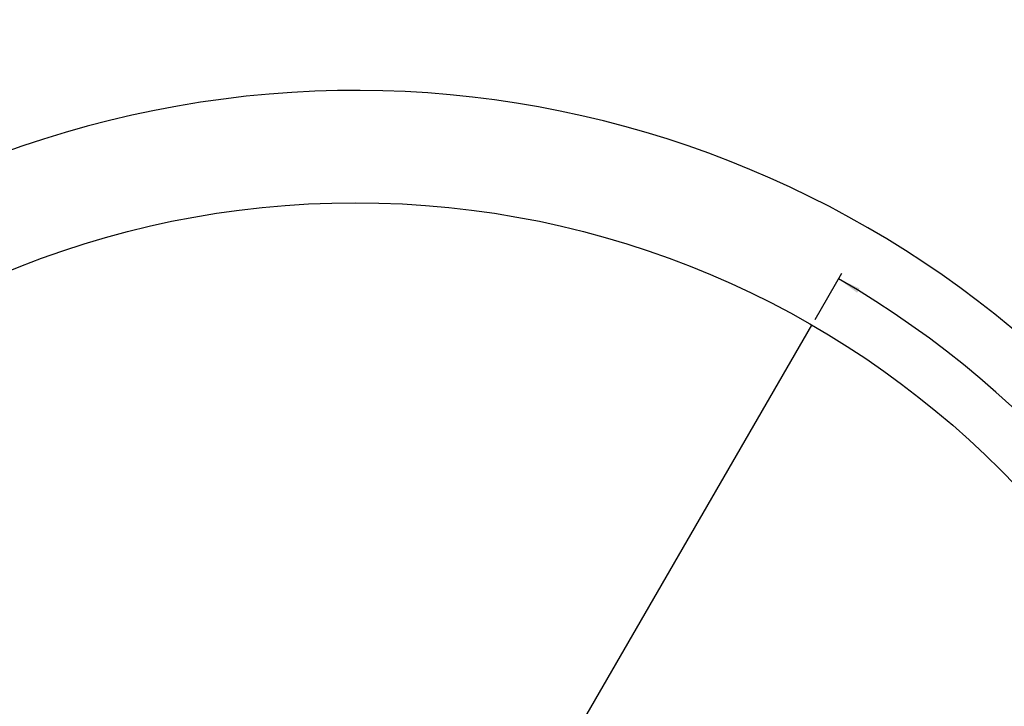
# Model space of a CAD drawing. Extents: x 0 to 841, y 0 to 594.
# Tile 38 of 65: x 269 to 421, y 258 to 363. Entities that reach past the tile are written whole.
import ezdxf

# ---------------------------------------------------------------- set-up
doc = ezdxf.new("R2010")
doc.units = 0
doc.layers.get('0').update_dxf_attribs({"linetype": 'CONTINUOUS'})
doc.styles.add('SLDTEXTSTYLE1', font='TXT', dxfattribs={"width": 0.75})
doc.dimstyles.new('SLDDIMSTYLE1', dxfattribs={"dimtxt": 3.5, "dimasz": 3.556, "dimexe": 0, "dimexo": 0.0625, "dimgap": 0.875, "dimtad": 1, "dimdec": 4, "dimlfac": 10, "dimzin": 12, "dimtxsty": 'SLDTEXTSTYLE1', "dimsah": 1, "dimcen": 0.09, "dimazin": 3, "dimtfac": 1, "dimtofl": 0, "dimtmove": 0, "dimatfit": 3, "dimtolj": 1, "dimtzin": 12})

# ---------------------------------------------------------------- blocks, each defined once
blk = doc.blocks.new('_D_29')
at = {"color": 2, "linetype": 'CONTINUOUS'}
for p, q in [((234.68, 194.97), (162.7, 194.97)), ((391.53, 72.81), (400.15, 57.88))]:
    blk.add_line(p, q, dxfattribs=at)
blk.add_arc((321, 194.97), 157.3, 300, 180, dxfattribs=at)
for points in [[(163.7, 194.97), (164.12, 198.53), (163.36, 198.53)], [(399.65, 58.75), (402.9, 60.23), (402.51, 60.89)]]:
    blk.add_solid(points, dxfattribs=at)
at = {"color": 2, "linetype": 'CONTINUOUS', "char_height": 3.5, "attachment_point": 1, "rotation": 315.2963, "style": 'SLDTEXTSTYLE1'}
for s, insert in [('-', (430.85, 313.91, 0.01)), ('240°', (431.95, 312.82, 0.01))]:
    blk.add_mtext(s, dxfattribs=dict(at, insert=insert))
blk = doc.blocks.new('_D_30')
at = {"color": 2, "linetype": 'CONTINUOUS'}
for p, q in [((391.53, 317.14), (395.63, 324.24)), ((234.68, 194.97), (171.74, 194.97))]:
    blk.add_line(p, q, dxfattribs=at)
blk.add_arc((321, 194.97), 148.26, 180, 60, dxfattribs=at)
for points in [[(395.13, 323.37), (397.99, 321.23), (398.38, 321.88)], [(172.74, 194.97), (172.4, 191.41), (173.16, 191.42)]]:
    blk.add_solid(points, dxfattribs=at)
at = {"color": 2, "linetype": 'CONTINUOUS', "char_height": 3.5, "attachment_point": 1, "rotation": 6.8376, "style": 'SLDTEXTSTYLE1'}
for s, insert in [('240°', (334.74, 51.85, 0.01)), ('+', (331.93, 51.51, 0.01))]:
    blk.add_mtext(s, dxfattribs=dict(at, insert=insert))

msp = doc.modelspace()

# ---------------------------------------------------------------- linework, layer by layer
at = {"color": 1, "linetype": 'CONTINUOUS'}
msp.add_line((343.067291, 233.200952), (391.027291, 316.270109), dxfattribs=at)
msp.add_circle((320.997291, 194.974591), 140.06, dxfattribs=at)

# ---------------------------------------------------------------- dimensions: what is measured, and where the dimension line sits
at = {"color": 2, "linetype": 'CONTINUOUS'}
for base, line1, line2, text, picture, middle in [((242.348016, 58.75005), ((351.969736, 194.974591), (235.677027, 194.974591)), ((343.067291, 156.748229), (391.027291, 73.679073)), '-<>', '_D_29', (431.647533, 306.775119)), ((246.868594, 323.369261), ((343.067291, 233.200952), (391.027291, 316.270109)), ((351.969736, 194.974591), (235.677027, 194.974591)), '+<>', '_D_30', (338.648151, 47.771662))]:
    dim = msp.add_angular_dim_2l(base=base, line1=line1, line2=line2, text=text, dimstyle='SLDDIMSTYLE1', dxfattribs=at)
    dim.commit()
    dim.dimension.update_dxf_attribs({"geometry": picture, "text_midpoint": middle, "dimtype": 162})

doc.saveas('drawing.dxf')
